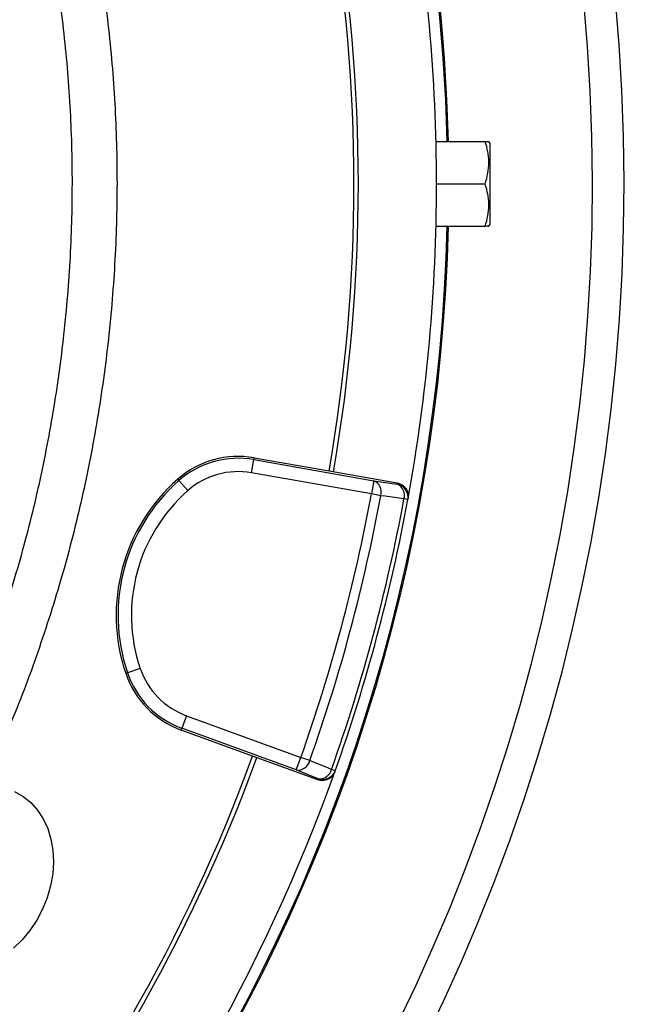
# Model space of a CAD drawing. Header units: millimetres. Extents: x 1055 to 2818, y 673 to 2898.
# Tile 31 of 44: x 2266 to 2408, y 1590 to 1810. Entities that reach past the tile are written whole.
import ezdxf

# ---------------------------------------------------------------- set-up
doc = ezdxf.new("R2010")
doc.units = ezdxf.units.MM

msp = doc.modelspace()

# ---------------------------------------------------------------- linework, layer by layer
at = {"color": 7, "linetype": 'Continuous', "lineweight": 25}
for p, q in [((2359.34, 1782.98), (2370.31, 1782.98)), ((2371.45, 1782.48), (2371.16, 1782.98)), ((2371.45, 1764.48), (2371.45, 1782.48)), ((2359.45, 1773.48), (2370.31, 1773.48)), ((2359.34, 1763.98), (2370.31, 1763.98)), ((2371.16, 1763.98), (2371.45, 1764.48)), ((2318.61, 1712.18), (2318.54, 1711.77)), ((2318.61, 1712.18), (2335.38, 1709.23)), ((2318.02, 1708.81), (2318.54, 1711.77)), ((2318.54, 1711.77), (2345.39, 1707.03)), ((2344.87, 1704.08), (2318.02, 1708.81)), ((2335.38, 1709.23), (2350.63, 1706.54)), ((2301.5, 1707.39), (2301.78, 1707.08)), ((2303.76, 1704.82), (2301.78, 1707.08)), ((2345.39, 1707.03), (2344.87, 1704.08)), ((2350.59, 1706.3), (2350.63, 1706.54)), ((2346.96, 1703.69), (2344.87, 1704.08)), ((2353.02, 1702.81), (2352.16, 1702.97)), ((2353.02, 1702.81), (2353.06, 1703.04)), ((2289.86, 1663.94), (2290.26, 1664.08)), ((2293.1, 1665.04), (2290.26, 1664.08)), ((2303.45, 1654.45), (2302.42, 1651.64)), ((2303.45, 1654.45), (2329.08, 1645.13)), ((2302.28, 1651.24), (2302.42, 1651.64)), ((2318.28, 1645.42), (2302.28, 1651.24)), ((2328.05, 1642.31), (2302.42, 1651.64)), ((2332.84, 1640.12), (2318.28, 1645.42)), ((2328.05, 1642.31), (2329.08, 1645.13)), ((2331.08, 1644.42), (2329.08, 1645.13)), ((2336.77, 1642.15), (2335.94, 1642.45)), ((2336.69, 1641.93), (2336.77, 1642.15)), ((2332.84, 1640.12), (2332.92, 1640.34))]:
    msp.add_line(p, q, dxfattribs=at)
at = {"color": 7, "linetype": 'Continuous', "lineweight": 25, "flags": 128}
for points in [[(2345.39, 1707.03), (2348.05, 1706.66), (2350.59, 1706.3)], [(2352.16, 1702.97), (2347.95, 1703.56), (2346.96, 1703.69)], [(2331.08, 1644.42), (2335.01, 1642.83), (2335.94, 1642.45)], [(2332.92, 1640.34), (2330.54, 1641.31), (2328.05, 1642.31)], [(2264.99, 1637.5), (2266.9, 1636.41), (2268.63, 1635.01), (2270.14, 1633.32), (2271.41, 1631.37), (2272.42, 1629.19), (2273.14, 1626.83), (2273.57, 1624.33), (2273.71, 1621.71), (2273.53, 1619.04), (2273.06, 1616.36), (2272.3, 1613.71), (2271.26, 1611.13)], [(2271.26, 1611.13), (2269.96, 1608.68), (2268.41, 1606.39), (2266.66, 1604.3), (2264.72, 1602.46)]]:
    msp.add_lwpolyline(points, dxfattribs=at)
at = {"color": 7, "linetype": 'Continuous', "lineweight": 25}
for centre, radius, start, end in [((1967.95, 1773.48), 497, 276.9339, 85.4709), ((1967.95, 1773.48), 394.28, 1.3807, 84.4361), ((1967.95, 1773.48), 394, 1.3816, 84.3878), ((1967.95, 1773.48), 391.5, 0, 10.3655), ((1967.95, 1773.48), 373, 350.0805, 9.9195), ((1967.95, 1773.48), 374, 350.0802, 9.9198), ((1967.95, 1773.48), 391.5, 349.6345, 0), ((1967.95, 1773.48), 394.28, 294.3681, 358.6193), ((1967.95, 1773.48), 394, 294.4169, 358.6184), ((2315.05, 1691.97), 20.52, 80, 131.2844), ((2315.05, 1691.97), 20.1, 80, 131.2844), ((2315.05, 1691.97), 17.1, 80, 131.2844), ((2328.24, 1676.94), 40.52, 131.2844, 198.7156), ((2328.24, 1676.94), 40.1, 131.2844, 198.7156), ((2344.31, 1704.49), 2.77, 343.3665, 66.9057), ((2349.5, 1703.76), 2.77, 343.3838, 66.9104), ((2350.07, 1703.35), 3, 349.6174, 80.017), ((2328.24, 1676.94), 37.1, 131.2844, 198.7156), ((1967.95, 1773.48), 383.26, 340.4331, 349.5669), ((1967.95, 1773.48), 385.38, 340.4331, 349.5669), ((1967.95, 1773.48), 390.62, 340.4003, 349.5997), ((1967.95, 1773.48), 391.5, 340.4003, 349.5997), ((2309.3, 1670.53), 20.52, 198.7156, 250), ((2309.3, 1670.53), 20.1, 198.7156, 250), ((2309.3, 1670.53), 17.1, 198.7156, 250), ((1967.95, 1773.48), 373, 320.0805, 339.9195), ((1967.95, 1773.48), 374, 320.0802, 339.9198), ((2328.38, 1645.06), 2.77, 263.0943, 346.6335), ((1967.95, 1773.48), 391.5, 319.6345, 340.3655), ((1967.95, 1773.48), 500, 311.7396, 344.7173), ((2333.25, 1643.09), 2.77, 263.0896, 346.6162), ((2333.94, 1643.16), 3, 249.983, 340.3826)]:
    msp.add_arc(centre, radius, start, end, dxfattribs=at)
at = {"color": 1, "linetype": 'Continuous', "lineweight": 25}
for radius, start, end in [(496.2, 0, 85.4636), (491.21, 0, 85.4174), (433.48, 277.9562, 84.8381), (426.4, 278.089, 84.7523), (394.28, 1.3807, 84.4368), (491.21, 277.0161, 0), (496.2, 276.9451, 0), (394.28, 294.3679, 358.6193)]:
    msp.add_arc((1967.95, 1773.48), radius, start, end, dxfattribs=at)
for points, knots in [([(2609.21, 1803.62), (2608.73, 1805.98), (2606.52, 1817.02), (2601.45, 1836.49), (2593.99, 1861.95), (2585.37, 1887.03), (2575.73, 1911.7), (2565.04, 1935.89), (2553.67, 1958.93), (2541.71, 1980.82), (2529.29, 2001.61), (2516.04, 2021.9), (2501.99, 2041.7), (2487.16, 2060.97), (2471.28, 2080.05), (2454.3, 2098.8), (2436.15, 2117.05), (2417.17, 2134.4), (2397.41, 2150.78), (2376.89, 2166.14), (2356.06, 2180.16), (2335, 2192.89), (2313.78, 2204.4), (2292.03, 2214.92), (2269.78, 2224.43), (2247.42, 2232.77), (2225.03, 2239.98), (2202.68, 2246.05), (2180.09, 2251.09), (2157.31, 2255.14), (2134.39, 2258.18), (2111.39, 2260.33), (2096.03, 2260.88), (2088.35, 2261.15)], [0, 0, 0, 0, 0.009623, 0.04505, 0.080455, 0.115823, 0.151142, 0.186407, 0.221638, 0.253923, 0.286216, 0.318534, 0.350901, 0.383342, 0.415866, 0.450235, 0.484582, 0.518884, 0.553126, 0.587301, 0.621422, 0.653579, 0.685756, 0.717986, 0.750274, 0.782616, 0.813594, 0.844601, 0.875639, 0.906706, 0.937796, 0.968896, 1, 1, 1, 1]), ([(2037.95, 2085.5), (2040.5, 2084.97), (2049.61, 2083.05), (2064.99, 2078.45), (2084.01, 2071.77), (2102.53, 2063.85), (2119.88, 2055.13), (2136.06, 2045.72), (2151.13, 2035.78), (2165.64, 2025.01), (2179.53, 2013.44), (2192.73, 2001.14), (2205.18, 1988.15), (2216.84, 1974.5), (2227.72, 1960.23), (2237.8, 1945.35), (2247.05, 1929.93), (2255.42, 1914.05), (2262.86, 1897.77), (2269.35, 1881.1), (2274.91, 1864.08), (2279.51, 1846.76), (2283.15, 1829.2), (2285.8, 1811.5), (2287.46, 1793.67), (2288.08, 1775.74), (2287.68, 1757.75), (2286.27, 1739.78), (2283.86, 1721.92), (2280.46, 1704.24), (2276.08, 1686.82), (2270.67, 1669.69), (2264.92, 1654.18), (2260.55, 1644.58), (2258.67, 1640.45)], [0, 0, 0, 0, 0.013704, 0.0491, 0.084532, 0.119929, 0.155221, 0.186838, 0.218555, 0.250322, 0.28209, 0.313807, 0.345425, 0.376868, 0.408409, 0.44, 0.47159, 0.503131, 0.534573, 0.565933, 0.597392, 0.628901, 0.660409, 0.691867, 0.723226, 0.754754, 0.786382, 0.818061, 0.849741, 0.88137, 0.912899, 0.94442, 0.976041, 1, 1, 1, 1]), ([(2249.61, 1644.67), (2251.43, 1648.66), (2255.65, 1657.94), (2261.21, 1672.94), (2266.45, 1689.54), (2270.7, 1706.42), (2273.99, 1723.53), (2276.32, 1740.84), (2277.69, 1758.24), (2278.08, 1775.67), (2277.47, 1793.04), (2275.87, 1810.3), (2273.3, 1827.45), (2269.77, 1844.46), (2265.31, 1861.24), (2259.94, 1877.73), (2253.65, 1893.87), (2246.44, 1909.65), (2238.33, 1925.03), (2229.37, 1939.97), (2219.6, 1954.38), (2209.06, 1968.22), (2197.77, 1981.44), (2185.71, 1994.02), (2172.91, 2005.94), (2159.45, 2017.15), (2145.39, 2027.59), (2130.8, 2037.22), (2115.2, 2046.29), (2098.55, 2054.67), (2080.85, 2062.26), (2062.68, 2068.67), (2048.35, 2073.02), (2040.02, 2074.82), (2037.95, 2075.26)], [0, 0, 0, 0, 0.023951, 0.055706, 0.087362, 0.119018, 0.150775, 0.182583, 0.21439, 0.246146, 0.277802, 0.309291, 0.340879, 0.372518, 0.404157, 0.435745, 0.467236, 0.498814, 0.530491, 0.562218, 0.593945, 0.625622, 0.657201, 0.688955, 0.72081, 0.752715, 0.78462, 0.816474, 0.848228, 0.883203, 0.91828, 0.95339, 0.988465, 1, 1, 1, 1])]:
    msp.add_open_spline(points, degree=3, knots=knots, dxfattribs=at)
at = {"color": 7, "linetype": 'Continuous', "lineweight": 25}
for points, knots in [([(2370.31, 1773.48), (2370.57, 1774.26), (2370.79, 1775.04), (2371.08, 1776.62), (2371.16, 1777.42), (2371.16, 1778.63), (2371.14, 1779.03), (2371.07, 1779.84), (2371.01, 1780.23), (2370.79, 1781.42), (2370.57, 1782.21), (2370.31, 1782.98)], [0, 0, 0, 0, 0.25, 0.25, 0.5, 0.5, 0.625, 0.625, 0.75, 0.75, 1, 1, 1, 1]), ([(2370.31, 1782.98), (2370.43, 1782.98), (2370.78, 1782.98), (2371.14, 1782.98), (2371.11, 1782.98), (2371.1, 1782.98)], [0, 0, 0, 0, 0.235758, 0.73738, 1, 1, 1, 1]), ([(2370.31, 1763.98), (2370.57, 1764.76), (2370.79, 1765.54), (2371.08, 1767.12), (2371.16, 1767.92), (2371.16, 1769.13), (2371.14, 1769.53), (2371.07, 1770.34), (2371.01, 1770.73), (2370.79, 1771.92), (2370.57, 1772.71), (2370.31, 1773.48)], [0, 0, 0, 0, 0.25, 0.25, 0.5, 0.5, 0.625, 0.625, 0.75, 0.75, 1, 1, 1, 1]), ([(2371.1, 1763.98), (2371.12, 1763.98), (2371.15, 1763.98), (2370.79, 1763.98), (2370.43, 1763.98), (2370.31, 1763.98)], [0, 0, 0, 0, 0.249762, 0.76424, 1, 1, 1, 1]), ([(2350.63, 1706.54), (2350.83, 1706.5), (2351.02, 1706.45), (2351.38, 1706.31), (2351.56, 1706.22), (2351.89, 1706), (2352.05, 1705.88), (2352.33, 1705.61), (2352.46, 1705.46), (2352.69, 1705.13), (2352.78, 1704.96), (2352.94, 1704.6), (2353, 1704.41), (2353.08, 1704.03), (2353.11, 1703.83), (2353.11, 1703.43), (2353.1, 1703.24), (2353.06, 1703.04)], [0, 0, 0, 0, 0.125, 0.125, 0.25, 0.25, 0.375, 0.375, 0.5, 0.5, 0.625, 0.625, 0.75, 0.75, 0.875, 0.875, 1, 1, 1, 1]), ([(2266.29, 1371.86), (2266.88, 1372.3), (2268.07, 1373.18), (2269.83, 1374.51), (2271.57, 1375.83), (2273.28, 1377.15), (2274.98, 1378.46), (2276.65, 1379.77), (2278.3, 1381.06), (2279.92, 1382.36), (2281.53, 1383.64), (2291.43, 1391.64), (2308.74, 1406.69), (2331.92, 1429.73), (2352.64, 1453.12), (2368.33, 1473.19), (2380.11, 1489.74), (2388.86, 1502.87), (2397.4, 1516.62), (2404.34, 1528.66), (2409.78, 1538.66), (2413.77, 1546.34), (2417.52, 1553.84), (2421.02, 1561.16), (2424.3, 1568.3), (2427.36, 1575.25), (2430.22, 1582), (2434, 1591.32), (2438.58, 1603.39), (2443.74, 1618.39), (2448.42, 1633.57), (2451.54, 1644.97), (2453.45, 1652.48), (2454.33, 1656.11), (2455.22, 1659.86), (2456.11, 1663.73), (2456.99, 1667.74), (2457.87, 1671.87), (2458.73, 1676.12), (2459.58, 1680.51), (2460.12, 1683.48), (2460.4, 1684.98)], [0, 0, 0, 0, 0.005903, 0.01175, 0.01754, 0.023273, 0.02895, 0.03457, 0.040133, 0.045639, 0.051089, 0.056482, 0.146836, 0.233396, 0.316162, 0.395136, 0.43586, 0.477671, 0.52057, 0.564557, 0.588187, 0.611116, 0.633343, 0.654868, 0.67569, 0.695811, 0.71523, 0.733946, 0.77586, 0.817876, 0.859997, 0.90222, 0.911784, 0.921673, 0.931887, 0.942426, 0.95329, 0.96448, 0.975995, 0.987835, 1, 1, 1, 1]), ([(2468.33, 1683.66), (2468.2, 1682.91), (2467.93, 1681.41), (2467.51, 1679.17), (2467.08, 1676.94), (2466.65, 1674.72), (2466.2, 1672.51), (2465.75, 1670.32), (2465.29, 1668.14), (2464.83, 1665.96), (2464.36, 1663.81), (2463.88, 1661.66), (2463.39, 1659.52), (2462.9, 1657.4), (2462.4, 1655.29), (2461.89, 1653.19), (2461.38, 1651.1), (2460.86, 1649.02), (2459.2, 1642.52), (2456.21, 1631.58), (2451.49, 1616.25), (2446.22, 1600.89), (2440.63, 1586.13), (2434.66, 1571.7), (2428.21, 1557.36), (2420.85, 1542.29), (2414.38, 1530.12), (2409.26, 1521.03), (2405.87, 1515.21), (2402.45, 1509.5), (2398.99, 1503.89), (2395.5, 1498.38), (2391.97, 1492.97), (2388.42, 1487.66), (2384.83, 1482.45), (2381.22, 1477.33), (2375.34, 1469.23), (2366.65, 1457.83), (2354.46, 1442.98), (2340.62, 1427.4), (2324.99, 1411.27), (2307.47, 1394.76), (2293.78, 1383.08), (2284.9, 1375.94), (2281.54, 1373.29), (2278.12, 1370.63), (2274.63, 1367.97), (2272.27, 1366.21), (2271.09, 1365.32)], [0, 0, 0, 0, 0.005977, 0.011927, 0.017849, 0.023744, 0.029612, 0.035453, 0.041268, 0.047056, 0.052818, 0.058554, 0.064264, 0.069948, 0.075606, 0.081239, 0.086847, 0.092429, 0.097987, 0.139331, 0.181144, 0.223462, 0.266297, 0.304592, 0.345598, 0.389306, 0.435701, 0.453416, 0.470962, 0.488332, 0.505521, 0.522532, 0.539367, 0.556029, 0.572521, 0.588844, 0.605001, 0.650839, 0.700938, 0.755265, 0.813802, 0.876548, 0.943521, 0.954519, 0.965666, 0.976962, 0.988407, 1, 1, 1, 1]), ([(2274.44, 1352.7), (2285.98, 1361.64), (2321.55, 1391.61), (2367.96, 1442.52), (2404.07, 1496.89), (2433.6, 1551.18), (2456.45, 1609.36), (2466.92, 1660.67), (2469.86, 1684.07)], [0.6477019, 0.6477019, 0.6477019, 0.6477019, 0.661768, 0.692365, 0.7133887, 0.722962, 0.7493251, 0.7705756, 0.7705756, 0.7705756, 0.7705756]), ([(2336.69, 1641.93), (2336.62, 1641.74), (2336.54, 1641.57), (2336.34, 1641.23), (2336.22, 1641.07), (2335.95, 1640.78), (2335.81, 1640.64), (2335.49, 1640.41), (2335.32, 1640.31), (2334.96, 1640.14), (2334.78, 1640.07), (2334.39, 1639.98), (2334.2, 1639.95), (2333.8, 1639.93), (2333.61, 1639.94), (2333.21, 1640), (2333.02, 1640.05), (2332.84, 1640.12)], [0, 0, 0, 0, 0.125, 0.125, 0.25, 0.25, 0.375, 0.375, 0.5, 0.5, 0.625, 0.625, 0.75, 0.75, 0.875, 0.875, 1, 1, 1, 1])]:
    msp.add_open_spline(points, degree=3, knots=knots, dxfattribs=at)

doc.saveas('drawing.dxf')
